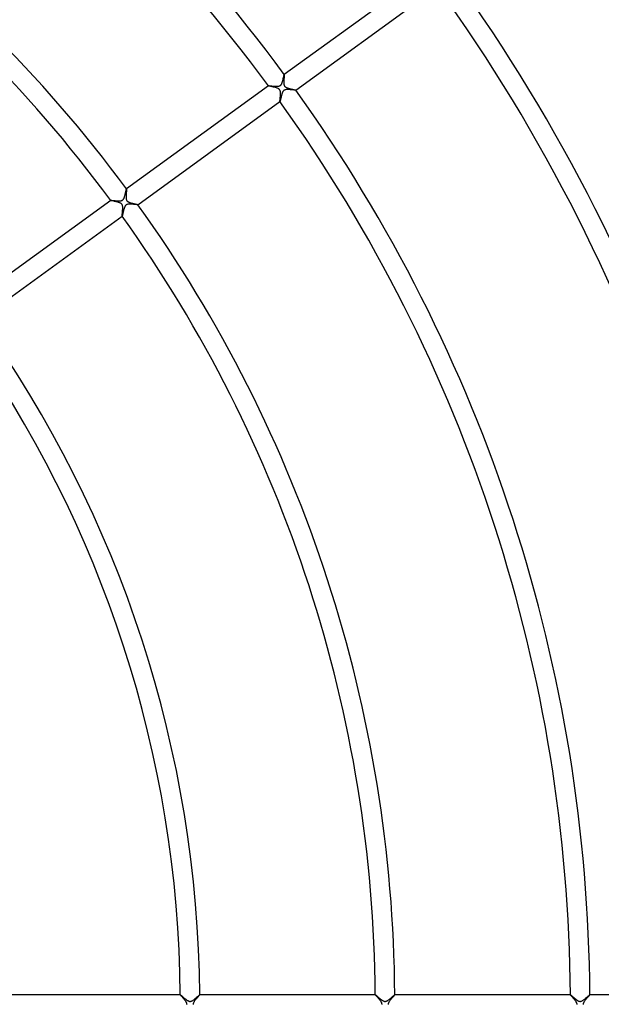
# Model space of a CAD drawing. Header units: millimetres. Extents: x -660 to 660, y -630 to 630.
# Tile 76 of 131: x 205 to 324, y 0 to 202. Entities that reach past the tile are written whole.
import ezdxf

# ---------------------------------------------------------------- set-up
doc = ezdxf.new("R2010")
doc.units = ezdxf.units.MM
doc.layers.add('HIDDEN', color=7, linetype='Continuous')
doc.layers.add('THICK', color=7, linetype='Continuous')

msp = doc.modelspace()

# ---------------------------------------------------------------- linework, layer by layer
at = {"layer": 'HIDDEN'}
for p, q in [((259.09, 189.93), (259.11, 190)), ((259.11, 190), (259.12, 190.07)), ((259.12, 190.07), (259.14, 190.14)), ((259.14, 190.14), (259.16, 190.2)), ((259.16, 190.2), (259.17, 190.27)), ((259.17, 190.27), (259.18, 190.33)), ((259.18, 190.33), (259.2, 190.39)), ((259.2, 190.39), (259.21, 190.45)), ((259.21, 190.45), (259.22, 190.51)), ((259.22, 190.51), (259.23, 190.56)), ((259.23, 190.56), (259.25, 190.61)), ((259.25, 190.61), (259.26, 190.65)), ((259.26, 190.65), (259.27, 190.7)), ((259.27, 190.7), (259.28, 190.73)), ((259.28, 190.77), (259.29, 190.8)), ((259.28, 190.73), (259.28, 190.77)), ((259.29, 190.8), (259.3, 190.83)), ((259.3, 190.83), (259.31, 190.85)), ((259.31, 190.86), (259.32, 190.87)), ((259.31, 190.85), (259.31, 190.86)), ((259.32, 190.88), (259.32, 190.88)), ((259.32, 190.88), (259.32, 190.88)), ((259.32, 190.88), (259.32, 190.88)), ((259.32, 190.88), (259.32, 190.88)), ((259.32, 190.88), (259.32, 190.88)), ((259.32, 190.88), (259.32, 190.88)), ((259.32, 190.87), (259.32, 190.88)), ((256.09, 188.53), (256.09, 188.53)), ((256.09, 188.53), (256.09, 188.53)), ((256.09, 188.53), (256.09, 188.53)), ((256.09, 188.53), (256.09, 188.53)), ((256.09, 188.53), (256.09, 188.53)), ((256.09, 188.53), (256.09, 188.53)), ((256.09, 188.53), (256.1, 188.53)), ((256.1, 188.53), (256.13, 188.54)), ((256.13, 188.54), (256.18, 188.53)), ((256.18, 188.53), (256.24, 188.53)), ((256.24, 188.53), (256.31, 188.53)), ((256.31, 188.53), (256.4, 188.52)), ((256.4, 188.52), (256.5, 188.51)), ((256.5, 188.51), (256.6, 188.5)), ((256.6, 188.5), (256.72, 188.49)), ((256.72, 188.49), (256.84, 188.48)), ((256.84, 188.48), (256.97, 188.47)), ((256.97, 188.47), (257.1, 188.46)), ((257.1, 188.46), (257.23, 188.45)), ((257.23, 188.45), (257.36, 188.44)), ((257.36, 188.44), (257.49, 188.43)), ((257.49, 188.43), (257.62, 188.43)), ((257.62, 188.43), (257.75, 188.43)), ((257.75, 188.43), (257.87, 188.43)), ((257.87, 188.43), (257.99, 188.44)), ((257.99, 188.44), (258.11, 188.45)), ((258.11, 188.45), (258.22, 188.47)), ((258.22, 188.47), (258.31, 188.49)), ((258.31, 188.49), (258.39, 188.52)), ((258.39, 188.52), (258.47, 188.56)), ((258.47, 188.56), (258.53, 188.6)), ((258.53, 188.6), (258.59, 188.65)), ((258.59, 188.65), (258.64, 188.71)), ((258.64, 188.71), (258.69, 188.77)), ((258.69, 188.77), (258.73, 188.83)), ((258.73, 188.83), (258.76, 188.9)), ((258.76, 188.9), (258.79, 188.96)), ((258.79, 188.96), (258.82, 189.02)), ((258.82, 189.02), (258.85, 189.08)), ((258.85, 189.08), (258.87, 189.14)), ((258.87, 189.14), (258.89, 189.21)), ((258.89, 189.21), (258.91, 189.27)), ((258.91, 189.27), (258.94, 189.34)), ((258.94, 189.34), (258.96, 189.41)), ((258.96, 189.41), (258.98, 189.48)), ((258.98, 189.48), (259, 189.56)), ((259, 189.56), (259.02, 189.63)), ((259.02, 189.63), (259.04, 189.71)), ((259.04, 189.71), (259.06, 189.78)), ((259.06, 189.78), (259.07, 189.85)), ((259.07, 189.85), (259.09, 189.93)), ((258.6, 185.93), (258.58, 185.86)), ((258.62, 186), (258.6, 185.93)), ((258.63, 186.08), (258.62, 186)), ((258.65, 186.15), (258.63, 186.08)), ((258.67, 186.23), (258.65, 186.15)), ((258.69, 186.31), (258.67, 186.23)), ((258.71, 186.39), (258.69, 186.31)), ((258.73, 186.47), (258.71, 186.39)), ((258.75, 186.56), (258.73, 186.47)), ((258.77, 186.64), (258.75, 186.56)), ((258.8, 186.72), (258.77, 186.64)), ((258.82, 186.8), (258.8, 186.72)), ((258.84, 186.88), (258.82, 186.8)), ((258.87, 186.95), (258.84, 186.88)), ((258.89, 187.02), (258.87, 186.95)), ((258.92, 187.09), (258.89, 187.02)), ((258.95, 187.16), (258.92, 187.09)), ((258.98, 187.22), (258.95, 187.16)), ((259.01, 187.29), (258.98, 187.22)), ((259.05, 187.35), (259.01, 187.29)), ((259.09, 187.42), (259.05, 187.35)), ((259.14, 187.48), (259.09, 187.42)), ((259.19, 187.54), (259.14, 187.48)), ((259.25, 187.58), (259.19, 187.54)), ((259.31, 187.63), (259.25, 187.58)), ((259.39, 187.66), (259.31, 187.63)), ((259.47, 187.69), (259.39, 187.66)), ((259.57, 187.72), (259.47, 187.69)), ((259.69, 187.74), (259.57, 187.72)), ((259.81, 187.75), (259.69, 187.74)), ((259.93, 187.75), (259.81, 187.75)), ((260.06, 187.75), (259.93, 187.75)), ((260.19, 187.75), (260.06, 187.75)), ((260.33, 187.75), (260.19, 187.75)), ((260.47, 187.74), (260.33, 187.75)), ((260.61, 187.73), (260.47, 187.74)), ((260.74, 187.72), (260.61, 187.73)), ((260.88, 187.7), (260.74, 187.72)), ((261, 187.69), (260.88, 187.7)), ((261.13, 187.68), (261, 187.69)), ((261.24, 187.67), (261.13, 187.68)), ((261.34, 187.66), (261.24, 187.67)), ((261.43, 187.65), (261.34, 187.66)), ((261.51, 187.65), (261.43, 187.65)), ((261.58, 187.64), (261.51, 187.65)), ((261.62, 187.64), (261.58, 187.64)), ((261.66, 187.64), (261.62, 187.64)), ((261.67, 187.64), (261.66, 187.64)), ((261.67, 187.65), (261.67, 187.65)), ((261.67, 187.65), (261.67, 187.65)), ((261.67, 187.65), (261.67, 187.65)), ((261.67, 187.65), (261.67, 187.64)), ((261.67, 187.64), (261.67, 187.64)), ((261.67, 187.64), (261.67, 187.64)), ((258.45, 185.31), (258.44, 185.3)), ((258.44, 185.3), (258.44, 185.3)), ((258.44, 185.3), (258.44, 185.29)), ((258.44, 185.29), (258.44, 185.3)), ((258.44, 185.3), (258.44, 185.3)), ((258.44, 185.3), (258.44, 185.3)), ((258.44, 185.3), (258.44, 185.3)), ((258.44, 185.29), (258.44, 185.29)), ((258.46, 185.33), (258.45, 185.31)), ((258.47, 185.39), (258.46, 185.36)), ((258.46, 185.36), (258.46, 185.33)), ((258.48, 185.42), (258.47, 185.39)), ((258.49, 185.46), (258.48, 185.42)), ((258.5, 185.51), (258.49, 185.46)), ((258.51, 185.56), (258.5, 185.51)), ((258.53, 185.61), (258.51, 185.56)), ((258.54, 185.67), (258.53, 185.61)), ((258.55, 185.73), (258.54, 185.67)), ((258.57, 185.8), (258.55, 185.73)), ((258.58, 185.86), (258.57, 185.8)), ((226.53, 165.7), (226.57, 165.8)), ((226.57, 165.8), (226.6, 165.92)), ((226.6, 165.92), (226.63, 166.03)), ((226.63, 166.03), (226.66, 166.15)), ((226.66, 166.15), (226.69, 166.26)), ((226.69, 166.26), (226.72, 166.38)), ((226.72, 166.38), (226.75, 166.49)), ((226.75, 166.49), (226.77, 166.61)), ((226.77, 166.61), (226.8, 166.72)), ((226.8, 166.72), (226.82, 166.82)), ((226.82, 166.82), (226.85, 166.92)), ((226.85, 166.92), (226.87, 167.01)), ((226.87, 167.01), (226.88, 167.1)), ((226.88, 167.1), (226.9, 167.17)), ((226.9, 167.17), (226.92, 167.24)), ((226.92, 167.24), (226.93, 167.29)), ((226.93, 167.29), (226.94, 167.33)), ((226.94, 167.33), (226.95, 167.36)), ((226.95, 167.36), (226.96, 167.37)), ((226.96, 167.37), (226.96, 167.37)), ((226.96, 167.37), (226.96, 167.37)), ((226.96, 167.37), (226.96, 167.37)), ((226.96, 167.37), (226.96, 167.37)), ((226.96, 167.37), (226.96, 167.37)), ((226.96, 167.37), (226.96, 167.37)), ((223.73, 165.02), (223.73, 165.02)), ((223.73, 165.02), (223.73, 165.02)), ((223.73, 165.02), (223.73, 165.02)), ((223.73, 165.02), (223.73, 165.02)), ((223.73, 165.02), (223.73, 165.02)), ((223.73, 165.02), (223.73, 165.02)), ((223.73, 165.02), (223.74, 165.02)), ((223.74, 165.02), (223.76, 165.02)), ((223.76, 165.02), (223.8, 165.02)), ((223.8, 165.02), (223.85, 165.02)), ((223.85, 165.02), (223.91, 165.02)), ((223.91, 165.02), (223.97, 165.01)), ((223.97, 165.01), (224.05, 165)), ((224.05, 165), (224.14, 165)), ((224.14, 165), (224.23, 164.99)), ((224.23, 164.99), (224.33, 164.98)), ((224.33, 164.98), (224.43, 164.97)), ((224.43, 164.97), (224.54, 164.96)), ((224.54, 164.96), (224.65, 164.95)), ((224.65, 164.95), (224.77, 164.94)), ((224.77, 164.94), (224.88, 164.94)), ((224.88, 164.94), (225, 164.93)), ((225, 164.93), (225.11, 164.92)), ((225.11, 164.92), (225.23, 164.92)), ((225.23, 164.92), (225.34, 164.92)), ((225.34, 164.92), (225.45, 164.92)), ((225.45, 164.92), (225.56, 164.92)), ((225.56, 164.92), (225.66, 164.93)), ((225.66, 164.93), (225.75, 164.94)), ((225.75, 164.94), (225.84, 164.95)), ((225.84, 164.95), (225.92, 164.97)), ((225.92, 164.97), (225.98, 164.99)), ((225.98, 164.99), (226.04, 165.01)), ((226.04, 165.01), (226.08, 165.04)), ((226.08, 165.04), (226.13, 165.07)), ((226.13, 165.07), (226.17, 165.1)), ((226.17, 165.1), (226.21, 165.13)), ((226.21, 165.13), (226.25, 165.17)), ((226.25, 165.17), (226.29, 165.21)), ((226.29, 165.21), (226.33, 165.26)), ((226.33, 165.26), (226.37, 165.33)), ((226.37, 165.33), (226.41, 165.41)), ((226.41, 165.41), (226.46, 165.5)), ((226.46, 165.5), (226.5, 165.59)), ((226.5, 165.59), (226.53, 165.7)), ((226.63, 163.74), (226.59, 163.66)), ((226.67, 163.82), (226.63, 163.74)), ((226.72, 163.9), (226.67, 163.82)), ((226.77, 163.97), (226.72, 163.9)), ((226.83, 164.02), (226.77, 163.97)), ((226.89, 164.07), (226.83, 164.02)), ((226.96, 164.12), (226.89, 164.07)), ((227.03, 164.15), (226.96, 164.12)), ((227.12, 164.18), (227.03, 164.15)), ((227.21, 164.21), (227.12, 164.18)), ((227.31, 164.22), (227.21, 164.21)), ((227.41, 164.23), (227.31, 164.22)), ((227.52, 164.24), (227.41, 164.23)), ((227.63, 164.24), (227.52, 164.24)), ((227.74, 164.24), (227.63, 164.24)), ((227.85, 164.24), (227.74, 164.24)), ((227.97, 164.23), (227.85, 164.24)), ((228.09, 164.23), (227.97, 164.23)), ((228.21, 164.22), (228.09, 164.23)), ((228.33, 164.21), (228.21, 164.22)), ((228.45, 164.2), (228.33, 164.21)), ((228.56, 164.19), (228.45, 164.2)), ((228.67, 164.18), (228.56, 164.19)), ((228.78, 164.17), (228.67, 164.18)), ((228.88, 164.16), (228.78, 164.17)), ((228.97, 164.15), (228.88, 164.16)), ((229.05, 164.14), (228.97, 164.15)), ((229.12, 164.14), (229.05, 164.14)), ((229.18, 164.13), (229.12, 164.14)), ((229.23, 164.13), (229.18, 164.13)), ((229.27, 164.13), (229.23, 164.13)), ((229.3, 164.13), (229.27, 164.13)), ((229.31, 164.13), (229.3, 164.13)), ((229.31, 164.14), (229.31, 164.13)), ((229.31, 164.13), (229.31, 164.13)), ((229.31, 164.13), (229.31, 164.13)), ((229.31, 164.13), (229.31, 164.13)), ((229.31, 164.13), (229.31, 164.13)), ((229.31, 164.13), (229.31, 164.13)), ((226.09, 161.81), (226.08, 161.79)), ((226.08, 161.79), (226.08, 161.78)), ((226.08, 161.78), (226.08, 161.78)), ((226.08, 161.78), (226.08, 161.78)), ((226.08, 161.78), (226.08, 161.78)), ((226.08, 161.78), (226.08, 161.78)), ((226.08, 161.78), (226.08, 161.78)), ((226.08, 161.78), (226.08, 161.78)), ((226.1, 161.84), (226.09, 161.81)), ((226.11, 161.88), (226.1, 161.84)), ((226.12, 161.92), (226.11, 161.88)), ((226.14, 161.98), (226.12, 161.92)), ((226.15, 162.04), (226.14, 161.98)), ((226.17, 162.1), (226.15, 162.04)), ((226.18, 162.18), (226.17, 162.1)), ((226.2, 162.26), (226.18, 162.18)), ((226.22, 162.34), (226.2, 162.26)), ((226.24, 162.43), (226.22, 162.34)), ((226.26, 162.52), (226.24, 162.43)), ((226.28, 162.62), (226.26, 162.52)), ((226.31, 162.71), (226.28, 162.62)), ((226.33, 162.82), (226.31, 162.71)), ((226.36, 162.92), (226.33, 162.82)), ((226.38, 163.02), (226.36, 162.92)), ((226.41, 163.12), (226.38, 163.02)), ((226.44, 163.22), (226.41, 163.12)), ((226.47, 163.31), (226.44, 163.22)), ((226.5, 163.41), (226.47, 163.31)), ((226.53, 163.5), (226.5, 163.41)), ((226.56, 163.58), (226.53, 163.5)), ((226.59, 163.66), (226.56, 163.58)), ((237.99, 2), (237.99, 2)), ((237.99, 2), (237.99, 2)), ((237.99, 2), (237.99, 2)), ((237.99, 2), (237.99, 2)), ((237.99, 2), (237.99, 2)), ((237.99, 2), (237.99, 2)), ((237.99, 2), (238, 2)), ((238, 2), (238.01, 1.99)), ((238.01, 1.99), (238.03, 1.98)), ((238.03, 1.98), (238.05, 1.96)), ((238.05, 1.96), (238.07, 1.94)), ((238.07, 1.94), (238.1, 1.92)), ((238.1, 1.92), (238.14, 1.89)), ((238.14, 1.89), (238.18, 1.86)), ((238.18, 1.86), (238.22, 1.82)), ((238.22, 1.82), (238.26, 1.78)), ((238.26, 1.78), (238.31, 1.74)), ((238.31, 1.74), (238.37, 1.7)), ((238.37, 1.7), (238.42, 1.65)), ((238.42, 1.65), (238.48, 1.6)), ((238.48, 1.6), (238.54, 1.54)), ((238.54, 1.54), (238.61, 1.49)), ((238.61, 1.49), (238.67, 1.43)), ((238.67, 1.43), (238.74, 1.37)), ((238.74, 1.37), (238.81, 1.31)), ((238.81, 1.31), (238.89, 1.25)), ((238.89, 1.25), (238.96, 1.18)), ((238.96, 1.18), (239.04, 1.12)), ((239.04, 1.12), (239.12, 1.06)), ((239.12, 1.06), (239.2, 1)), ((239.2, 1), (239.28, 0.94)), ((239.28, 0.94), (239.35, 0.88)), ((239.35, 0.88), (239.43, 0.83)), ((239.43, 0.83), (239.51, 0.79)), ((239.51, 0.79), (239.59, 0.74)), ((239.59, 0.74), (239.66, 0.71)), ((239.66, 0.71), (239.73, 0.68)), ((239.73, 0.68), (239.79, 0.66)), ((239.79, 0.66), (239.85, 0.64)), ((239.85, 0.64), (239.91, 0.63)), ((239.91, 0.63), (239.96, 0.63)), ((239.96, 0.63), (240.01, 0.62)), ((240.01, 0.62), (240.07, 0.63)), ((240.07, 0.63), (240.12, 0.64)), ((240.12, 0.64), (240.17, 0.65)), ((240.17, 0.65), (240.23, 0.66)), ((240.23, 0.66), (240.3, 0.69)), ((240.3, 0.69), (240.37, 0.72)), ((240.37, 0.72), (240.46, 0.77)), ((240.46, 0.77), (240.55, 0.83)), ((240.55, 0.83), (240.65, 0.89)), ((240.65, 0.89), (240.75, 0.96)), ((240.75, 0.96), (240.85, 1.04)), ((240.85, 1.04), (240.95, 1.12)), ((240.95, 1.12), (241.05, 1.2)), ((241.05, 1.2), (241.16, 1.29)), ((241.16, 1.29), (241.26, 1.37)), ((241.26, 1.37), (241.35, 1.46)), ((241.35, 1.46), (241.45, 1.54)), ((241.45, 1.54), (241.54, 1.62)), ((241.54, 1.62), (241.63, 1.7)), ((241.63, 1.7), (241.71, 1.77)), ((241.71, 1.77), (241.78, 1.83)), ((241.78, 1.83), (241.84, 1.89)), ((241.84, 1.89), (241.9, 1.93)), ((241.9, 1.93), (241.94, 1.97)), ((241.94, 1.97), (241.97, 1.99)), ((241.97, 1.99), (241.99, 2)), ((241.99, 2), (241.99, 2)), ((241.99, 2), (241.99, 2)), ((241.99, 2), (241.99, 2)), ((241.99, 2), (241.99, 2)), ((241.99, 2), (241.99, 2)), ((241.99, 2), (241.99, 2)), ((277.99, 2), (277.99, 2)), ((277.99, 2), (277.99, 2)), ((277.99, 2), (277.99, 2)), ((277.99, 2), (277.99, 2)), ((277.99, 2), (277.99, 2)), ((277.99, 2), (278, 2)), ((278, 2), (278.01, 2)), ((278.01, 2), (278.02, 1.98)), ((278.02, 1.98), (278.05, 1.96)), ((278.05, 1.96), (278.09, 1.94)), ((278.09, 1.94), (278.13, 1.9)), ((278.13, 1.9), (278.18, 1.86)), ((278.18, 1.86), (278.23, 1.81)), ((278.23, 1.81), (278.29, 1.76)), ((278.29, 1.76), (278.35, 1.71)), ((278.35, 1.71), (278.42, 1.64)), ((278.42, 1.64), (278.5, 1.58)), ((278.5, 1.58), (278.58, 1.51)), ((278.58, 1.51), (278.66, 1.44)), ((278.66, 1.44), (278.74, 1.37)), ((278.74, 1.37), (278.82, 1.3)), ((278.82, 1.3), (278.91, 1.23)), ((278.91, 1.23), (278.99, 1.16)), ((278.99, 1.16), (279.08, 1.09)), ((279.08, 1.09), (279.16, 1.03)), ((279.16, 1.03), (279.24, 0.96)), ((279.24, 0.96), (279.33, 0.91)), ((279.33, 0.91), (279.41, 0.85)), ((279.41, 0.85), (279.49, 0.8)), ((279.49, 0.8), (279.58, 0.75)), ((279.58, 0.75), (279.66, 0.71)), ((279.66, 0.71), (279.74, 0.67)), ((279.74, 0.67), (279.82, 0.65)), ((279.82, 0.65), (279.9, 0.63)), ((279.9, 0.63), (279.97, 0.62)), ((279.97, 0.62), (280.05, 0.63)), ((280.05, 0.63), (280.12, 0.64)), ((280.12, 0.64), (280.2, 0.65)), ((280.2, 0.65), (280.28, 0.68)), ((280.28, 0.68), (280.36, 0.72)), ((280.36, 0.72), (280.43, 0.76)), ((280.43, 0.76), (280.51, 0.8)), ((280.51, 0.8), (280.58, 0.84)), ((280.58, 0.84), (280.65, 0.89)), ((280.65, 0.89), (280.72, 0.94)), ((280.72, 0.94), (280.8, 1)), ((280.8, 1), (280.87, 1.06)), ((280.87, 1.06), (280.95, 1.12)), ((280.95, 1.12), (281.03, 1.18)), ((281.03, 1.18), (281.1, 1.24)), ((281.1, 1.24), (281.18, 1.31)), ((281.18, 1.31), (281.25, 1.37)), ((281.25, 1.37), (281.32, 1.43)), ((281.32, 1.43), (281.4, 1.49)), ((281.4, 1.49), (281.46, 1.55)), ((281.46, 1.55), (281.53, 1.61)), ((281.53, 1.61), (281.59, 1.67)), ((281.59, 1.67), (281.65, 1.72)), ((281.65, 1.72), (281.7, 1.77)), ((281.7, 1.77), (281.76, 1.81)), ((281.76, 1.81), (281.8, 1.85)), ((281.8, 1.85), (281.85, 1.89)), ((281.85, 1.89), (281.88, 1.92)), ((281.88, 1.92), (281.92, 1.95)), ((281.92, 1.95), (281.95, 1.97)), ((281.95, 1.97), (281.97, 1.99)), ((281.97, 1.99), (281.98, 2)), ((281.98, 2), (281.99, 2)), ((281.99, 2), (281.99, 2)), ((281.99, 2), (281.99, 2)), ((281.99, 2), (281.99, 2)), ((281.99, 2), (281.99, 2)), ((281.99, 2), (281.99, 2)), ((281.99, 2), (281.99, 2)), ((317.99, 2), (317.99, 2)), ((317.99, 2), (317.99, 2)), ((317.99, 2), (317.99, 2)), ((317.99, 2), (317.99, 2)), ((317.99, 2), (318, 2)), ((318, 2), (318, 2)), ((318, 2), (318, 2)), ((318, 2), (318.01, 1.99)), ((318.01, 1.99), (318.03, 1.98)), ((318.03, 1.98), (318.04, 1.97)), ((318.04, 1.97), (318.07, 1.95)), ((318.07, 1.95), (318.09, 1.93)), ((318.09, 1.93), (318.12, 1.91)), ((318.12, 1.91), (318.15, 1.88)), ((318.15, 1.88), (318.18, 1.86)), ((318.18, 1.86), (318.22, 1.82)), ((318.22, 1.82), (318.26, 1.79)), ((318.26, 1.79), (318.3, 1.75)), ((318.3, 1.75), (318.34, 1.72)), ((318.34, 1.72), (318.39, 1.67)), ((318.39, 1.67), (318.44, 1.63)), ((318.44, 1.63), (318.49, 1.59)), ((318.49, 1.59), (318.54, 1.54)), ((318.54, 1.54), (318.59, 1.5)), ((318.59, 1.5), (318.65, 1.45)), ((318.65, 1.45), (318.7, 1.4)), ((318.7, 1.4), (318.76, 1.35)), ((318.76, 1.35), (318.82, 1.3)), ((318.82, 1.3), (318.88, 1.26)), ((318.88, 1.26), (318.93, 1.21)), ((318.93, 1.21), (318.99, 1.16)), ((318.99, 1.16), (319.05, 1.11)), ((319.05, 1.11), (319.11, 1.07)), ((319.11, 1.07), (319.17, 1.02)), ((319.17, 1.02), (319.22, 0.98)), ((319.22, 0.98), (319.28, 0.94)), ((319.28, 0.94), (319.34, 0.9)), ((319.34, 0.9), (319.39, 0.86)), ((319.39, 0.86), (319.44, 0.83)), ((319.44, 0.83), (319.5, 0.79)), ((319.5, 0.79), (319.56, 0.76)), ((319.56, 0.76), (319.62, 0.72)), ((319.62, 0.72), (319.69, 0.69)), ((319.69, 0.69), (319.76, 0.67)), ((319.76, 0.67), (319.83, 0.64)), ((319.83, 0.64), (319.91, 0.63)), ((319.91, 0.63), (319.98, 0.62)), ((319.98, 0.62), (320.06, 0.63)), ((320.06, 0.63), (320.14, 0.64)), ((320.14, 0.64), (320.22, 0.66)), ((320.22, 0.66), (320.31, 0.7)), ((320.31, 0.7), (320.41, 0.74)), ((320.41, 0.74), (320.51, 0.8)), ((320.51, 0.8), (320.6, 0.86)), ((320.6, 0.86), (320.7, 0.93)), ((320.7, 0.93), (320.8, 1)), ((320.8, 1), (320.9, 1.08)), ((320.9, 1.08), (321, 1.16)), ((321, 1.16), (321.1, 1.24)), ((321.1, 1.24), (321.2, 1.33)), ((321.2, 1.33), (321.3, 1.41)), ((321.3, 1.41), (321.4, 1.5)), ((321.4, 1.5), (321.49, 1.58)), ((321.49, 1.58), (321.58, 1.66)), ((321.58, 1.66), (321.66, 1.73)), ((321.66, 1.73), (321.74, 1.8)), ((321.74, 1.8), (321.81, 1.86)), ((321.81, 1.86), (321.86, 1.91)), ((321.86, 1.91), (321.91, 1.95)), ((321.91, 1.95), (321.95, 1.98)), ((321.95, 1.98), (321.98, 1.99)), ((321.98, 1.99), (321.99, 2)), ((321.99, 2), (321.99, 2)), ((321.99, 2), (321.99, 2)), ((321.99, 2), (321.99, 2)), ((321.99, 2), (321.99, 2)), ((321.99, 2), (321.99, 2)), ((321.99, 2), (321.99, 2))]:
    msp.add_line(p, q, dxfattribs=at)
at = {"layer": 'THICK'}
for p, q in [((288.45, 212.04), (259.32, 190.88)), ((261.67, 187.64), (290.8, 208.81)), ((259.27, 190.08), (259.26, 190.01)), ((259.26, 190.01), (259.26, 189.93)), ((259.28, 190.22), (259.27, 190.15)), ((259.27, 190.15), (259.27, 190.08)), ((259.29, 190.28), (259.28, 190.22)), ((259.3, 190.4), (259.29, 190.34)), ((259.29, 190.34), (259.29, 190.28)), ((259.31, 190.52), (259.3, 190.46)), ((259.3, 190.46), (259.3, 190.4)), ((259.32, 190.62), (259.31, 190.57)), ((259.31, 190.57), (259.31, 190.52)), ((259.32, 190.88), (259.33, 190.87)), ((259.33, 190.77), (259.32, 190.74)), ((259.32, 190.74), (259.32, 190.7)), ((259.32, 190.7), (259.32, 190.66)), ((259.32, 190.66), (259.32, 190.62)), ((259.33, 190.87), (259.33, 190.86)), ((259.33, 190.86), (259.33, 190.85)), ((259.33, 190.85), (259.33, 190.83)), ((259.33, 190.83), (259.33, 190.8)), ((259.33, 190.8), (259.33, 190.77)), ((256.09, 188.53), (226.96, 167.37)), ((256.1, 188.52), (256.09, 188.53)), ((256.13, 188.51), (256.1, 188.52)), ((256.17, 188.5), (256.13, 188.51)), ((256.22, 188.49), (256.17, 188.5)), ((256.28, 188.47), (256.22, 188.49)), ((256.36, 188.45), (256.28, 188.47)), ((256.44, 188.43), (256.36, 188.45)), ((256.53, 188.41), (256.44, 188.43)), ((256.64, 188.39), (256.53, 188.41)), ((256.75, 188.37), (256.64, 188.39)), ((256.87, 188.34), (256.75, 188.37)), ((256.99, 188.31), (256.87, 188.34)), ((257.12, 188.28), (256.99, 188.31)), ((257.25, 188.25), (257.12, 188.28)), ((257.38, 188.22), (257.25, 188.25)), ((257.5, 188.18), (257.38, 188.22)), ((257.62, 188.15), (257.5, 188.18)), ((257.73, 188.11), (257.62, 188.15)), ((257.84, 188.07), (257.73, 188.11)), ((257.95, 188.03), (257.84, 188.07)), ((258.04, 187.99), (257.95, 188.03)), ((258.13, 187.94), (258.04, 187.99)), ((258.21, 187.89), (258.13, 187.94)), ((259.23, 189.47), (259.22, 189.39)), ((259.22, 189.39), (259.22, 189.31)), ((259.22, 189.31), (259.22, 189.24)), ((259.22, 189.24), (259.22, 189.17)), ((259.22, 189.17), (259.22, 189.09)), ((259.22, 189.09), (259.23, 189.02)), ((259.24, 189.7), (259.23, 189.63)), ((259.23, 189.63), (259.23, 189.55)), ((259.23, 189.55), (259.23, 189.47)), ((259.23, 189.02), (259.23, 188.95)), ((259.23, 188.95), (259.24, 188.88)), ((259.25, 189.86), (259.24, 189.78)), ((259.24, 189.78), (259.24, 189.7)), ((259.24, 188.88), (259.25, 188.81)), ((259.26, 189.93), (259.25, 189.86)), ((259.25, 188.81), (259.27, 188.74)), ((259.27, 188.74), (259.29, 188.67)), ((259.29, 188.67), (259.31, 188.61)), ((259.31, 188.61), (259.33, 188.55)), ((259.33, 188.55), (259.36, 188.5)), ((259.36, 188.5), (259.4, 188.45)), ((259.4, 188.45), (259.44, 188.4)), ((259.44, 188.4), (259.49, 188.35)), ((259.49, 188.35), (259.55, 188.3)), ((259.55, 188.3), (259.62, 188.26)), ((259.62, 188.26), (259.7, 188.21)), ((259.7, 188.21), (259.78, 188.17)), ((259.78, 188.17), (259.88, 188.13)), ((259.88, 188.13), (259.98, 188.09)), ((259.98, 188.09), (260.08, 188.06)), ((260.08, 188.06), (260.19, 188.02)), ((260.19, 188.02), (260.3, 187.99)), ((260.3, 187.99), (260.41, 187.96)), ((260.41, 187.96), (260.53, 187.93)), ((260.53, 187.93), (260.65, 187.9)), ((258.27, 187.84), (258.21, 187.89)), ((258.33, 187.79), (258.27, 187.84)), ((258.37, 187.73), (258.33, 187.79)), ((258.41, 187.68), (258.37, 187.73)), ((258.44, 187.62), (258.41, 187.68)), ((258.47, 187.56), (258.44, 187.62)), ((258.49, 187.49), (258.47, 187.56)), ((258.48, 185.93), (258.49, 186)), ((258.48, 185.86), (258.48, 185.93)), ((258.51, 187.41), (258.49, 187.49)), ((258.49, 186), (258.5, 186.07)), ((258.5, 186.15), (258.51, 186.22)), ((258.5, 186.07), (258.5, 186.15)), ((258.52, 187.34), (258.51, 187.41)), ((258.51, 186.22), (258.52, 186.3)), ((258.53, 187.26), (258.52, 187.34)), ((258.52, 186.38), (258.53, 186.46)), ((258.52, 186.3), (258.52, 186.38)), ((258.54, 187.18), (258.53, 187.26)), ((258.53, 186.54), (258.54, 186.62)), ((258.53, 186.46), (258.53, 186.54)), ((258.55, 187.11), (258.54, 187.18)), ((258.54, 186.71), (258.55, 186.79)), ((258.54, 186.62), (258.54, 186.71)), ((258.55, 187.03), (258.55, 187.11)), ((258.55, 186.95), (258.55, 187.03)), ((258.55, 186.87), (258.55, 186.95)), ((258.55, 186.79), (258.55, 186.87)), ((260.65, 187.9), (260.77, 187.87)), ((260.77, 187.87), (260.89, 187.84)), ((260.89, 187.84), (260.99, 187.82)), ((260.99, 187.82), (261.1, 187.79)), ((261.1, 187.79), (261.19, 187.77)), ((261.19, 187.77), (261.28, 187.75)), ((261.28, 187.75), (261.37, 187.73)), ((261.37, 187.73), (261.44, 187.71)), ((261.44, 187.71), (261.5, 187.7)), ((261.5, 187.7), (261.56, 187.69)), ((261.56, 187.69), (261.61, 187.67)), ((261.61, 187.67), (261.64, 187.66)), ((261.64, 187.66), (261.66, 187.65)), ((261.66, 187.65), (261.67, 187.65)), ((229.31, 164.13), (258.44, 185.3)), ((258.43, 185.38), (258.44, 185.41)), ((258.43, 185.35), (258.43, 185.38)), ((258.43, 185.33), (258.43, 185.35)), ((258.43, 185.31), (258.43, 185.33)), ((258.43, 185.3), (258.43, 185.31)), ((258.44, 185.3), (258.43, 185.3)), ((258.44, 185.53), (258.45, 185.58)), ((258.44, 185.48), (258.44, 185.53)), ((258.44, 185.44), (258.44, 185.48)), ((258.44, 185.41), (258.44, 185.44)), ((258.45, 185.63), (258.46, 185.68)), ((258.45, 185.58), (258.45, 185.63)), ((258.46, 185.74), (258.47, 185.8)), ((258.46, 185.68), (258.46, 185.74)), ((258.47, 185.8), (258.48, 185.86)), ((226.87, 165.96), (226.86, 165.85)), ((226.86, 165.85), (226.86, 165.75)), ((226.86, 165.75), (226.86, 165.64)), ((226.88, 166.18), (226.87, 166.07)), ((226.87, 166.07), (226.87, 165.96)), ((226.89, 166.4), (226.88, 166.29)), ((226.88, 166.29), (226.88, 166.18)), ((226.9, 166.5), (226.89, 166.4)), ((226.91, 166.6), (226.9, 166.5)), ((226.92, 166.7), (226.91, 166.6)), ((226.93, 166.79), (226.92, 166.7)), ((226.94, 166.96), (226.93, 166.88)), ((226.93, 166.88), (226.93, 166.79)), ((226.95, 167.04), (226.94, 166.96)), ((226.96, 167.17), (226.95, 167.11)), ((226.95, 167.11), (226.95, 167.04)), ((226.96, 167.37), (226.97, 167.36)), ((226.97, 167.27), (226.96, 167.22)), ((226.96, 167.22), (226.96, 167.17)), ((226.97, 167.36), (226.97, 167.34)), ((226.97, 167.34), (226.97, 167.31)), ((226.97, 167.31), (226.97, 167.27)), ((223.73, 165.02), (194.6, 143.86)), ((223.74, 165.01), (223.73, 165.02)), ((223.76, 165), (223.74, 165.01)), ((223.79, 164.99), (223.76, 165)), ((223.83, 164.98), (223.79, 164.99)), ((223.88, 164.97), (223.83, 164.98)), ((223.94, 164.96), (223.88, 164.97)), ((224.01, 164.94), (223.94, 164.96)), ((224.08, 164.92), (224.01, 164.94)), ((224.16, 164.91), (224.08, 164.92)), ((224.25, 164.89), (224.16, 164.91)), ((224.34, 164.87), (224.25, 164.89)), ((224.43, 164.84), (224.34, 164.87)), ((224.53, 164.82), (224.43, 164.84)), ((224.64, 164.8), (224.53, 164.82)), ((224.74, 164.77), (224.64, 164.8)), ((224.85, 164.75), (224.74, 164.77)), ((224.95, 164.72), (224.85, 164.75)), ((225.06, 164.69), (224.95, 164.72)), ((225.16, 164.66), (225.06, 164.69)), ((225.26, 164.64), (225.16, 164.66)), ((225.35, 164.61), (225.26, 164.64)), ((225.45, 164.57), (225.35, 164.61)), ((225.53, 164.54), (225.45, 164.57)), ((225.62, 164.5), (225.53, 164.54)), ((225.71, 164.46), (225.62, 164.5)), ((225.79, 164.41), (225.71, 164.46)), ((225.87, 164.36), (225.79, 164.41)), ((225.95, 164.3), (225.87, 164.36)), ((226.01, 164.23), (225.95, 164.3)), ((226.06, 164.15), (226.01, 164.23)), ((226.1, 164.07), (226.06, 164.15)), ((226.13, 163.99), (226.1, 164.07)), ((226.15, 163.9), (226.13, 163.99)), ((226.17, 163.81), (226.15, 163.9)), ((226.18, 163.72), (226.17, 163.81)), ((226.18, 163.64), (226.18, 163.72)), ((226.86, 165.64), (226.86, 165.54)), ((226.86, 165.54), (226.87, 165.44)), ((226.87, 165.44), (226.88, 165.34)), ((226.88, 165.34), (226.9, 165.24)), ((226.9, 165.24), (226.93, 165.15)), ((226.93, 165.15), (226.96, 165.07)), ((226.96, 165.07), (227, 164.99)), ((227, 164.99), (227.04, 164.93)), ((227.04, 164.93), (227.1, 164.87)), ((227.1, 164.87), (227.15, 164.82)), ((227.15, 164.82), (227.22, 164.77)), ((227.22, 164.77), (227.29, 164.72)), ((227.29, 164.72), (227.36, 164.69)), ((227.36, 164.69), (227.44, 164.65)), ((227.44, 164.65), (227.52, 164.62)), ((227.52, 164.62), (227.6, 164.59)), ((227.6, 164.59), (227.68, 164.56)), ((227.68, 164.56), (227.77, 164.53)), ((227.77, 164.53), (227.87, 164.5)), ((227.87, 164.5), (227.96, 164.47)), ((227.96, 164.47), (228.06, 164.45)), ((228.06, 164.45), (228.16, 164.42)), ((228.16, 164.42), (228.26, 164.4)), ((228.26, 164.4), (228.36, 164.37)), ((228.36, 164.37), (228.46, 164.35)), ((228.46, 164.35), (228.55, 164.32)), ((228.55, 164.32), (228.65, 164.3)), ((228.65, 164.3), (228.73, 164.28)), ((228.73, 164.28), (228.82, 164.26)), ((228.82, 164.26), (228.89, 164.25)), ((228.89, 164.25), (228.97, 164.23)), ((228.97, 164.23), (229.03, 164.21)), ((229.03, 164.21), (229.09, 164.2)), ((229.09, 164.2), (229.14, 164.19)), ((229.14, 164.19), (229.19, 164.18)), ((229.19, 164.18), (229.23, 164.16)), ((229.23, 164.16), (229.26, 164.16)), ((229.26, 164.16), (229.29, 164.15)), ((229.29, 164.15), (229.3, 164.14)), ((229.3, 164.14), (229.31, 164.14)), ((196.95, 140.62), (226.08, 161.78)), ((226.07, 161.87), (226.08, 161.92)), ((226.07, 161.84), (226.07, 161.87)), ((226.07, 161.81), (226.07, 161.84)), ((226.07, 161.79), (226.07, 161.81)), ((226.08, 161.78), (226.07, 161.79)), ((226.08, 162.03), (226.09, 162.09)), ((226.08, 161.97), (226.08, 162.03)), ((226.08, 161.92), (226.08, 161.97)), ((226.09, 162.09), (226.1, 162.16)), ((226.1, 162.24), (226.11, 162.32)), ((226.1, 162.16), (226.1, 162.24)), ((226.11, 162.32), (226.12, 162.4)), ((226.12, 162.4), (226.13, 162.49)), ((226.13, 162.49), (226.14, 162.58)), ((226.14, 162.58), (226.15, 162.68)), ((226.15, 162.77), (226.16, 162.87)), ((226.15, 162.68), (226.15, 162.77)), ((226.16, 162.87), (226.17, 162.97)), ((226.17, 163.07), (226.18, 163.17)), ((226.17, 162.97), (226.17, 163.07)), ((226.19, 163.55), (226.18, 163.64)), ((226.18, 163.26), (226.19, 163.36)), ((226.18, 163.17), (226.18, 163.26)), ((226.19, 163.46), (226.19, 163.55)), ((226.19, 163.36), (226.19, 163.46)), ((237.99, 2), (201.99, 2)), ((238, 1.99), (237.99, 2)), ((238.01, 1.97), (238, 1.99)), ((238.02, 1.95), (238.01, 1.97)), ((238.04, 1.92), (238.02, 1.95)), ((238.07, 1.89), (238.04, 1.92)), ((238.1, 1.85), (238.07, 1.89)), ((238.14, 1.81), (238.1, 1.85)), ((238.18, 1.76), (238.14, 1.81)), ((238.23, 1.71), (238.18, 1.76)), ((238.27, 1.66), (238.23, 1.71)), ((238.32, 1.6), (238.27, 1.66)), ((238.38, 1.54), (238.32, 1.6)), ((238.43, 1.48), (238.38, 1.54)), ((238.49, 1.42), (238.43, 1.48)), ((238.54, 1.35), (238.49, 1.42)), ((238.6, 1.28), (238.54, 1.35)), ((238.66, 1.21), (238.6, 1.28)), ((238.72, 1.14), (238.66, 1.21)), ((238.78, 1.07), (238.72, 1.14)), ((238.84, 1), (238.78, 1.07)), ((238.89, 0.94), (238.84, 1)), ((238.95, 0.87), (238.89, 0.94)), ((239, 0.8), (238.95, 0.87)), ((239.05, 0.73), (239, 0.8)), ((239.1, 0.67), (239.05, 0.73)), ((239.14, 0.61), (239.1, 0.67)), ((239.18, 0.54), (239.14, 0.61)), ((239.22, 0.47), (239.18, 0.54)), ((239.26, 0.4), (239.22, 0.47)), ((239.3, 0.32), (239.26, 0.4)), ((239.33, 0.24), (239.3, 0.32)), ((239.36, 0.16), (239.33, 0.24)), ((239.37, 0.08), (239.36, 0.16)), ((239.38, 0), (239.37, 0.08)), ((240.63, 0.06), (240.62, 0)), ((240.64, 0.13), (240.63, 0.06)), ((240.65, 0.2), (240.64, 0.13)), ((240.68, 0.28), (240.65, 0.2)), ((240.71, 0.36), (240.68, 0.28)), ((240.76, 0.44), (240.71, 0.36)), ((240.81, 0.53), (240.76, 0.44)), ((240.87, 0.62), (240.81, 0.53)), ((240.93, 0.71), (240.87, 0.62)), ((240.99, 0.8), (240.93, 0.71)), ((241.06, 0.89), (240.99, 0.8)), ((241.14, 0.98), (241.06, 0.89)), ((241.21, 1.07), (241.14, 0.98)), ((241.29, 1.16), (241.21, 1.07)), ((241.36, 1.25), (241.29, 1.16)), ((241.43, 1.33), (241.36, 1.25)), ((241.5, 1.41), (241.43, 1.33)), ((241.57, 1.49), (241.5, 1.41)), ((241.63, 1.56), (241.57, 1.49)), ((241.69, 1.62), (241.63, 1.56)), ((241.74, 1.69), (241.69, 1.62)), ((241.79, 1.75), (241.74, 1.69)), ((241.84, 1.8), (241.79, 1.75)), ((241.88, 1.85), (241.84, 1.8)), ((241.91, 1.89), (241.88, 1.85)), ((241.94, 1.92), (241.91, 1.89)), ((241.96, 1.95), (241.94, 1.92)), ((241.98, 1.97), (241.96, 1.95)), ((241.99, 1.99), (241.98, 1.97)), ((278, 2), (241.99, 2)), ((241.99, 2), (241.99, 1.99)), ((278, 1.99), (277.99, 2)), ((278.01, 1.97), (278, 1.99)), ((278.03, 1.94), (278.01, 1.97)), ((278.06, 1.9), (278.03, 1.94)), ((278.1, 1.86), (278.06, 1.9)), ((278.14, 1.81), (278.1, 1.86)), ((278.19, 1.75), (278.14, 1.81)), ((278.24, 1.69), (278.19, 1.75)), ((278.3, 1.62), (278.24, 1.69)), ((278.37, 1.55), (278.3, 1.62)), ((278.43, 1.48), (278.37, 1.55)), ((278.5, 1.4), (278.43, 1.48)), ((278.57, 1.32), (278.5, 1.4)), ((278.65, 1.23), (278.57, 1.32)), ((278.72, 1.15), (278.65, 1.23)), ((278.79, 1.06), (278.72, 1.15)), ((278.86, 0.98), (278.79, 1.06)), ((278.93, 0.89), (278.86, 0.98)), ((278.99, 0.81), (278.93, 0.89)), ((279.05, 0.73), (278.99, 0.81)), ((279.11, 0.65), (279.05, 0.73)), ((279.17, 0.57), (279.11, 0.65)), ((279.22, 0.49), (279.17, 0.57)), ((279.26, 0.41), (279.22, 0.49)), ((279.3, 0.33), (279.26, 0.41)), ((279.33, 0.25), (279.3, 0.33)), ((279.35, 0.19), (279.33, 0.25)), ((279.36, 0.12), (279.35, 0.19)), ((279.37, 0.06), (279.36, 0.12)), ((279.38, 0), (279.37, 0.06)), ((280.63, 0.06), (280.62, 0)), ((280.64, 0.12), (280.63, 0.06)), ((280.65, 0.19), (280.64, 0.12)), ((280.67, 0.26), (280.65, 0.19)), ((280.7, 0.33), (280.67, 0.26)), ((280.74, 0.41), (280.7, 0.33)), ((280.79, 0.5), (280.74, 0.41)), ((280.84, 0.58), (280.79, 0.5)), ((280.9, 0.67), (280.84, 0.58)), ((280.96, 0.76), (280.9, 0.67)), ((281.03, 0.85), (280.96, 0.76)), ((281.1, 0.93), (281.03, 0.85)), ((281.17, 1.02), (281.1, 0.93)), ((281.25, 1.11), (281.17, 1.02)), ((281.32, 1.2), (281.25, 1.11)), ((281.39, 1.28), (281.32, 1.2)), ((281.46, 1.36), (281.39, 1.28)), ((281.53, 1.44), (281.46, 1.36)), ((281.59, 1.52), (281.53, 1.44)), ((281.66, 1.59), (281.59, 1.52)), ((281.71, 1.65), (281.66, 1.59)), ((281.77, 1.72), (281.71, 1.65)), ((281.82, 1.77), (281.77, 1.72)), ((281.86, 1.83), (281.82, 1.77)), ((281.9, 1.87), (281.86, 1.83)), ((281.93, 1.91), (281.9, 1.87)), ((281.96, 1.94), (281.93, 1.91)), ((281.98, 1.97), (281.96, 1.94)), ((281.99, 1.99), (281.98, 1.97)), ((318, 2), (281.99, 2)), ((281.99, 2), (281.99, 1.99)), ((318, 1.99), (317.99, 2)), ((318.01, 1.97), (318, 1.99)), ((318.02, 1.95), (318.01, 1.97)), ((318.04, 1.93), (318.02, 1.95)), ((318.07, 1.9), (318.04, 1.93)), ((318.1, 1.86), (318.07, 1.9)), ((318.14, 1.82), (318.1, 1.86)), ((318.18, 1.77), (318.14, 1.82)), ((318.22, 1.72), (318.18, 1.77)), ((318.27, 1.67), (318.22, 1.72)), ((318.32, 1.61), (318.27, 1.67)), ((318.37, 1.55), (318.32, 1.61)), ((318.43, 1.48), (318.37, 1.55)), ((318.49, 1.42), (318.43, 1.48)), ((318.54, 1.35), (318.49, 1.42)), ((318.6, 1.28), (318.54, 1.35)), ((318.66, 1.21), (318.6, 1.28)), ((318.73, 1.14), (318.66, 1.21)), ((318.78, 1.07), (318.73, 1.14)), ((318.84, 1), (318.78, 1.07)), ((318.9, 0.93), (318.84, 1)), ((318.96, 0.86), (318.9, 0.93)), ((319.01, 0.78), (318.96, 0.86)), ((319.06, 0.71), (319.01, 0.78)), ((319.12, 0.64), (319.06, 0.71)), ((319.16, 0.57), (319.12, 0.64)), ((319.21, 0.5), (319.16, 0.57)), ((319.25, 0.43), (319.21, 0.5)), ((319.28, 0.36), (319.25, 0.43)), ((319.31, 0.29), (319.28, 0.36)), ((319.34, 0.22), (319.31, 0.29)), ((319.36, 0.15), (319.34, 0.22)), ((319.37, 0.07), (319.36, 0.15)), ((319.38, 0), (319.37, 0.07)), ((320.63, 0.06), (320.62, 0)), ((320.64, 0.12), (320.63, 0.06)), ((320.65, 0.19), (320.64, 0.12)), ((320.67, 0.26), (320.65, 0.19)), ((320.71, 0.34), (320.67, 0.26)), ((320.75, 0.42), (320.71, 0.34)), ((320.79, 0.5), (320.75, 0.42)), ((320.85, 0.59), (320.79, 0.5)), ((320.9, 0.67), (320.85, 0.59)), ((320.97, 0.76), (320.9, 0.67)), ((321.03, 0.85), (320.97, 0.76)), ((321.1, 0.93), (321.03, 0.85)), ((321.17, 1.02), (321.1, 0.93)), ((321.25, 1.11), (321.17, 1.02)), ((321.32, 1.2), (321.25, 1.11)), ((321.39, 1.28), (321.32, 1.2)), ((321.46, 1.36), (321.39, 1.28)), ((321.53, 1.44), (321.46, 1.36)), ((321.59, 1.51), (321.53, 1.44)), ((321.65, 1.59), (321.59, 1.51)), ((321.71, 1.65), (321.65, 1.59)), ((321.77, 1.71), (321.71, 1.65)), ((321.82, 1.77), (321.77, 1.71)), ((321.86, 1.82), (321.82, 1.77)), ((321.9, 1.87), (321.86, 1.82)), ((321.93, 1.91), (321.9, 1.87)), ((321.96, 1.94), (321.93, 1.91)), ((321.98, 1.97), (321.96, 1.94)), ((321.99, 1.99), (321.98, 1.97)), ((358, 2), (321.99, 2)), ((321.99, 2), (321.99, 1.99))]:
    msp.add_line(p, q, dxfattribs=at)
for radius, start, end in [(322, 36.3554, 71.6446), (318, 36.3599, 71.6401), (282, 36.4059, 71.5942), (278, 36.4117, 71.5883), (396, 0.289, 35.711), (362, 0.3162, 35.6839), (358, 0.3197, 35.6803), (322, 0.3554, 35.6446), (318, 0.3599, 35.6401), (282, 0.4058, 35.5941), (278, 0.4117, 35.5883), (242, 0.4729, 35.5271), (238, 0.4809, 35.5191)]:
    msp.add_arc((0, 0), radius, start, end, dxfattribs=at)

doc.saveas('drawing.dxf')
